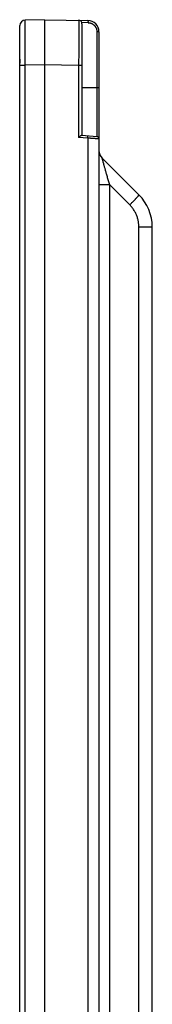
# Model space of a CAD drawing. Extents: x 0 to 840, y 0 to 594.
# Tile 18 of 84: x 376 to 388, y 396 to 483. Entities that reach past the tile are written whole.
import ezdxf

# ---------------------------------------------------------------- set-up
doc = ezdxf.new("R2010")
doc.units = 0
doc.header["$LTSCALE"] = 25.4
doc.header["$MEASUREMENT"] = 0
doc.layers.get('0').update_dxf_attribs({"linetype": 'CONTINUOUS'})
doc.layers.add('P-CRV', color=7, linetype='CONTINUOUS')

msp = doc.modelspace()

# ---------------------------------------------------------------- linework, layer by layer
at = {"color": 7, "linetype": 'Continuous'}
for p, q in [((378.498, 482.905), (376.789, 482.875)), ((378.498, 482.905), (382.315, 482.839)), ((381.798, 482.553), (381.798, 472.655)), ((376.298, 113.435), (376.298, 482.376)), ((383.298, 481.839), (383.298, 113.972)), ((378.498, 478.906), (378.498, 116.905)), ((383.115, 472.54), (381.782, 472.657)), ((386.834, 467.377), (383.59, 470.621)), ((388.006, 369.262), (388.006, 464.548))]:
    msp.add_line(p, q, dxfattribs=at)
at = {"color": 9, "linetype": 'Continuous'}
for p, q in [((382.329, 482.639), (381.782, 482.648)), ((383.115, 481.839), (383.115, 472.54)), ((383.298, 481.839), (383.115, 481.839)), ((376.298, 478.876), (376.789, 478.876)), ((378.498, 478.906), (376.789, 478.876)), ((376.789, 116.935), (376.789, 478.876)), ((381.503, 478.853), (378.498, 478.906)), ((381.798, 478.853), (381.503, 478.853)), ((381.503, 478.853), (381.503, 472.481)), ((381.798, 476.905), (383.298, 476.905)), ((382.315, 472.41), (381.503, 472.481)), ((382.315, 472.41), (382.315, 362.401)), ((384.245, 468.263), (383.298, 468.263)), ((384.245, 365.547), (384.245, 468.263)), ((386.016, 466.493), (384.245, 468.263)), ((386.821, 464.548), (388.006, 464.548)), ((386.821, 369.262), (386.821, 464.548))]:
    msp.add_line(p, q, dxfattribs=at)
at = {"color": 7, "linetype": 'Continuous'}
for centre, radius, start, end in [((376.798, 482.376), 0.5, 91, 180), ((381.498, 482.553), 0.3, 0.00001, 89), ((382.298, 481.839), 1, 0, 89), ((383.098, 472.341), 0.2, 0, 85), ((384.298, 471.328), 1, 180, 225), ((384.006, 464.548), 4, 359.99994, 45.00007)]:
    msp.add_arc(centre, radius, start, end, dxfattribs=at)
at = {"color": 9, "linetype": 'Continuous'}
for points, start_tangent, end_tangent in [([(376.789, 478.876), (376.788, 479.1), (376.788, 479.324), (376.788, 479.546), (376.787, 479.766), (376.787, 479.983), (376.786, 480.197), (376.786, 480.407), (376.786, 480.611), (376.786, 480.811), (376.786, 481.004), (376.785, 481.19), (376.785, 481.37), (376.785, 481.541), (376.785, 481.704), (376.785, 481.858), (376.785, 482.003), (376.785, 482.138), (376.786, 482.262), (376.786, 482.376), (376.786, 482.479), (376.786, 482.571), (376.786, 482.651), (376.787, 482.719), (376.787, 482.775), (376.788, 482.819), (376.788, 482.85), (376.788, 482.869), (376.789, 482.875)], (-0.002181, 0.999998), (0.999842, 0.017762)), ([(381.503, 482.853), (381.503, 482.847), (381.503, 482.828), (381.504, 482.796), (381.504, 482.753), (381.504, 482.697), (381.504, 482.628), (381.504, 482.548), (381.505, 482.457), (381.505, 482.354), (381.505, 482.24), (381.505, 482.115), (381.505, 481.98), (381.505, 481.836), (381.505, 481.681), (381.505, 481.518), (381.505, 481.347), (381.505, 481.168), (381.505, 480.981), (381.505, 480.788), (381.505, 480.589), (381.504, 480.384), (381.504, 480.174), (381.504, 479.961), (381.504, 479.744), (381.504, 479.523), (381.503, 479.301), (381.503, 479.078), (381.503, 478.853)], (0.057975, -0.998318), (-0.001308, -0.999999)), ([(382.315, 482.839), (382.317, 482.837), (382.319, 482.833), (382.321, 482.826), (382.323, 482.816), (382.324, 482.803), (382.326, 482.788), (382.327, 482.771), (382.328, 482.752), (382.329, 482.732), (382.329, 482.71), (382.329, 482.687), (382.329, 482.663), (382.329, 482.639)], (0.999848, -0.017452), (-0.01732, -0.99985)), ([(382.329, 482.639), (382.391, 482.635), (382.453, 482.627), (382.514, 482.614), (382.573, 482.596), (382.631, 482.574), (382.687, 482.547), (382.741, 482.516), (382.792, 482.481), (382.841, 482.442), (382.886, 482.399), (382.928, 482.353), (382.966, 482.304), (383, 482.252), (383.03, 482.198), (383.056, 482.141), (383.077, 482.083), (383.093, 482.023), (383.105, 481.962), (383.113, 481.901), (383.115, 481.839)], (0.999848, -0.017461), (0.000008, -1)), ([(382.315, 472.41), (382.317, 472.434), (382.319, 472.457), (382.321, 472.48), (382.323, 472.502), (382.324, 472.523), (382.326, 472.542), (382.327, 472.559), (382.328, 472.573), (382.329, 472.586), (382.329, 472.596), (382.329, 472.603), (382.329, 472.607), (382.329, 472.609)], (0.087129, 0.996197), (-0.996195, 0.087156)), ([(383.298, 472.341), (383.295, 472.341), (383.286, 472.342), (383.271, 472.343), (383.25, 472.344), (383.223, 472.346), (383.191, 472.348), (383.154, 472.351), (383.111, 472.354), (383.064, 472.357), (383.011, 472.361), (382.955, 472.365), (382.894, 472.369), (382.83, 472.374), (382.763, 472.378), (382.693, 472.383), (382.62, 472.388), (382.546, 472.393), (382.47, 472.399), (382.393, 472.404), (382.315, 472.41)], (-0.99756, 0.069819), (-0.99756, 0.06982)), ([(384.245, 468.263), (384.192, 468.452), (384.139, 468.636), (384.088, 468.815), (384.039, 468.988), (383.992, 469.154), (383.948, 469.312), (383.906, 469.461), (383.867, 469.6), (383.831, 469.729), (383.797, 469.849), (383.767, 469.958), (383.739, 470.058), (383.714, 470.148), (383.692, 470.229), (383.672, 470.301), (383.655, 470.365), (383.64, 470.42), (383.627, 470.468), (383.617, 470.508), (383.608, 470.541), (383.602, 470.567), (383.597, 470.588), (383.593, 470.604), (383.591, 470.614), (383.59, 470.62), (383.59, 470.621)], (-0.274474, 0.961594), (0.707132, -0.707082)), ([(386.016, 466.493), (386.083, 466.561), (386.15, 466.628), (386.215, 466.695), (386.279, 466.76), (386.341, 466.824), (386.401, 466.886), (386.458, 466.945), (386.512, 467.002), (386.562, 467.056), (386.609, 467.107), (386.653, 467.154), (386.692, 467.197), (386.727, 467.236), (386.757, 467.27), (386.782, 467.3), (386.803, 467.326), (386.818, 467.346), (386.829, 467.361), (386.834, 467.372), (386.834, 467.377)], (0.706136, 0.708076), (-0.707107, 0.707107)), ([(386.821, 464.548), (386.817, 464.703), (386.804, 464.856), (386.782, 465.009), (386.752, 465.16), (386.714, 465.31), (386.667, 465.457), (386.612, 465.601), (386.549, 465.742), (386.478, 465.879), (386.4, 466.011), (386.314, 466.14), (386.221, 466.263), (386.122, 466.381), (386.016, 466.493)], (-0.000003, 1), (-0.707105, 0.707109))]:
    msp.add_spline(points, degree=3, dxfattribs=dict(at, start_tangent=start_tangent, end_tangent=end_tangent))
at = {"color": 7, "linetype": 'Continuous'}
for points, start_tangent, end_tangent in [([(378.498, 482.905), (378.498, 482.899), (378.498, 482.878), (378.498, 482.845), (378.498, 482.797), (378.498, 482.737), (378.498, 482.664), (378.498, 482.578), (378.498, 482.48), (378.498, 482.369), (378.498, 482.247), (378.498, 482.114), (378.498, 481.97), (378.498, 481.815), (378.498, 481.651), (378.498, 481.477), (378.498, 481.294), (378.498, 481.104), (378.498, 480.906), (378.498, 480.701), (378.498, 480.49), (378.498, 480.274), (378.498, 480.053), (378.498, 479.828), (378.498, 479.601), (378.498, 479.37), (378.498, 479.138), (378.498, 478.906)], (0, -1), (0, -1)), ([(381.782, 472.657), (381.774, 472.656), (381.764, 472.654), (381.753, 472.649), (381.738, 472.642), (381.722, 472.633), (381.703, 472.622), (381.681, 472.608), (381.657, 472.591), (381.629, 472.572), (381.6, 472.551), (381.568, 472.528), (381.535, 472.504), (381.503, 472.481)], (-0.996195, 0.087156), (-0.806821, -0.590795))]:
    msp.add_spline(points, degree=3, dxfattribs=dict(at, start_tangent=start_tangent, end_tangent=end_tangent))
at = {"layer": 'P-CRV', "color": 40, "linetype": 'Continuous'}
for points, start_tangent, end_tangent in [([(376.298, 479.056, 56.405), (376.298, 479.095, 56.324), (376.298, 479.134, 56.242), (376.298, 479.144, 56.222), (376.298, 479.153, 56.202), (376.298, 479.158, 56.192), (376.298, 479.163, 56.181), (376.298, 479.171, 56.16), (376.298, 479.187, 56.118), (376.298, 479.203, 56.076), (376.298, 479.219, 56.034), (376.298, 479.236, 55.991), (376.298, 479.244, 55.97), (376.298, 479.247, 55.96), (376.298, 479.251, 55.949), (376.298, 479.257, 55.927), (376.298, 479.263, 55.906), (376.298, 479.289, 55.819), (376.298, 479.302, 55.776), (376.298, 479.308, 55.754), (376.298, 479.311, 55.743), (376.298, 479.315, 55.732), (376.298, 479.317, 55.721), (376.298, 479.319, 55.709), (376.298, 479.324, 55.686), (376.298, 479.334, 55.64), (376.298, 479.343, 55.594), (376.298, 479.353, 55.548), (376.298, 479.358, 55.525), (376.298, 479.362, 55.502), (376.298, 479.365, 55.49), (376.298, 479.367, 55.479), (376.298, 479.369, 55.457), (376.298, 479.375, 55.412), (376.298, 479.38, 55.367), (376.298, 479.386, 55.322), (376.298, 479.391, 55.277), (376.298, 479.394, 55.255), (376.298, 479.395, 55.244), (376.298, 479.396, 55.232), (376.298, 479.397, 55.209), (376.298, 479.398, 55.186), (376.298, 479.401, 55.093), (376.298, 479.405, 55)], (0, 0.432573, -0.901599), (0, 0.041274, -0.999148)), ([(376.298, 479.405, -55), (376.298, 479.402, -55.09), (376.298, 479.398, -55.18), (376.298, 479.397, -55.203), (376.298, 479.396, -55.226), (376.298, 479.396, -55.237), (376.298, 479.395, -55.248), (376.298, 479.392, -55.27), (376.298, 479.387, -55.315), (376.298, 479.381, -55.36), (376.298, 479.376, -55.405), (376.298, 479.37, -55.45), (376.298, 479.368, -55.472), (376.298, 479.366, -55.483), (376.298, 479.364, -55.494), (376.298, 479.359, -55.517), (376.298, 479.355, -55.539), (376.298, 479.337, -55.627), (376.298, 479.328, -55.671), (376.298, 479.323, -55.693), (376.298, 479.321, -55.705), (376.298, 479.319, -55.716), (376.298, 479.315, -55.727), (376.298, 479.312, -55.738), (376.298, 479.306, -55.761), (376.298, 479.292, -55.806), (376.298, 479.279, -55.851), (376.298, 479.266, -55.897), (376.298, 479.26, -55.919), (376.298, 479.253, -55.942), (376.298, 479.25, -55.953), (376.298, 479.246, -55.964), (376.298, 479.238, -55.985), (376.298, 479.222, -56.027), (376.298, 479.206, -56.069), (376.298, 479.19, -56.112), (376.298, 479.173, -56.154), (376.298, 479.165, -56.175), (376.298, 479.161, -56.185), (376.298, 479.156, -56.196), (376.298, 479.146, -56.217), (376.298, 479.136, -56.238), (376.298, 479.096, -56.321), (376.298, 479.056, -56.405)], (0, -0.040132, -0.999194), (0, -0.431542, -0.902093)), ([(376.298, 479.056, -53.595), (376.298, 479.095, -53.676), (376.298, 479.134, -53.758), (376.298, 479.144, -53.778), (376.298, 479.153, -53.798), (376.298, 479.158, -53.808), (376.298, 479.163, -53.819), (376.298, 479.171, -53.84), (376.298, 479.187, -53.882), (376.298, 479.203, -53.924), (376.298, 479.219, -53.966), (376.298, 479.236, -54.009), (376.298, 479.244, -54.03), (376.298, 479.247, -54.04), (376.298, 479.251, -54.051), (376.298, 479.257, -54.073), (376.298, 479.263, -54.094), (376.298, 479.289, -54.181), (376.298, 479.302, -54.224), (376.298, 479.308, -54.246), (376.298, 479.311, -54.257), (376.298, 479.315, -54.268), (376.298, 479.317, -54.279), (376.298, 479.319, -54.291), (376.298, 479.324, -54.314), (376.298, 479.334, -54.36), (376.298, 479.343, -54.406), (376.298, 479.353, -54.452), (376.298, 479.358, -54.475), (376.298, 479.362, -54.498), (376.298, 479.365, -54.51), (376.298, 479.367, -54.521), (376.298, 479.369, -54.543), (376.298, 479.375, -54.588), (376.298, 479.38, -54.633), (376.298, 479.386, -54.678), (376.298, 479.391, -54.723), (376.298, 479.394, -54.745), (376.298, 479.395, -54.756), (376.298, 479.396, -54.768), (376.298, 479.397, -54.791), (376.298, 479.398, -54.814), (376.298, 479.401, -54.907), (376.298, 479.405, -55)], (0, 0.432573, -0.901599), (0, 0.041274, -0.999148)), ([(376.298, 479.405, 55), (376.298, 479.402, 54.91), (376.298, 479.398, 54.82), (376.298, 479.397, 54.797), (376.298, 479.396, 54.774), (376.298, 479.396, 54.763), (376.298, 479.395, 54.752), (376.298, 479.392, 54.73), (376.298, 479.387, 54.685), (376.298, 479.381, 54.64), (376.298, 479.376, 54.595), (376.298, 479.37, 54.55), (376.298, 479.368, 54.528), (376.298, 479.366, 54.517), (376.298, 479.364, 54.506), (376.298, 479.359, 54.483), (376.298, 479.355, 54.461), (376.298, 479.337, 54.373), (376.298, 479.328, 54.329), (376.298, 479.323, 54.307), (376.298, 479.321, 54.295), (376.298, 479.319, 54.284), (376.298, 479.315, 54.273), (376.298, 479.312, 54.262), (376.298, 479.306, 54.239), (376.298, 479.292, 54.194), (376.298, 479.279, 54.149), (376.298, 479.266, 54.103), (376.298, 479.26, 54.081), (376.298, 479.253, 54.058), (376.298, 479.25, 54.047), (376.298, 479.246, 54.036), (376.298, 479.238, 54.015), (376.298, 479.222, 53.973), (376.298, 479.206, 53.931), (376.298, 479.19, 53.888), (376.298, 479.173, 53.846), (376.298, 479.165, 53.825), (376.298, 479.161, 53.815), (376.298, 479.156, 53.804), (376.298, 479.146, 53.783), (376.298, 479.136, 53.762), (376.298, 479.096, 53.679), (376.298, 479.056, 53.595)], (0, -0.040132, -0.999194), (0, -0.431542, -0.902093))]:
    msp.add_spline(points, degree=3, dxfattribs=dict(at, start_tangent=start_tangent, end_tangent=end_tangent))

doc.saveas('drawing.dxf')
